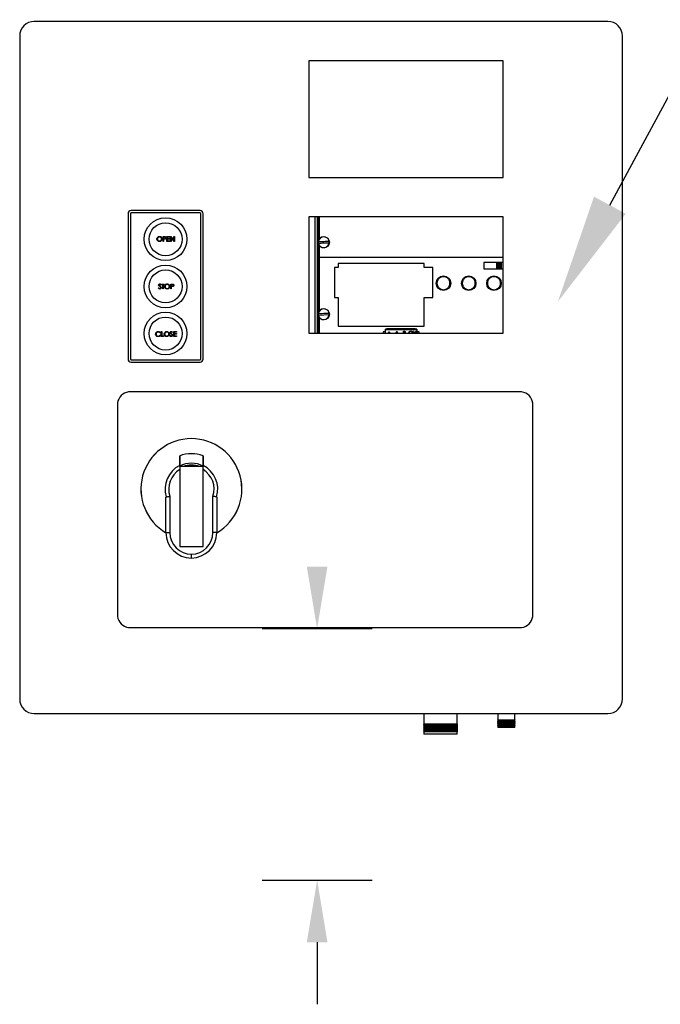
# Model space of a CAD drawing. Header units: inches. Extents: x 170 to 312, y 215 to 248.
# Tile 123 of 256: x 231.063 to 231.611, y 241.581 to 242.424. Entities that reach past the tile are written whole.
import ezdxf
from ezdxf import colors
from ezdxf.entities.mleader import LeaderData, LeaderLine
from ezdxf.math import Vec2, Vec3

# ---------------------------------------------------------------- set-up
doc = ezdxf.new("R2010")
doc.units = ezdxf.units.IN
doc.header["$LTSCALE"] = 0.25
doc.header["$MEASUREMENT"] = 0
doc.layers.add('ANNOTATIONS', color=1, linetype='Continuous')
doc.layers.add('MOTOR RH', color=7, linetype='Continuous')
doc.styles.add('ARIAL', font='arial.ttf', dxfattribs={"height": 0.09375})

msp = doc.modelspace()

# ---------------------------------------------------------------- linework, layer by layer
at = {"layer": 'ANNOTATIONS'}
for p, q in [((231.27014, 241.90233), (231.3644, 241.90233)), ((231.27014, 241.68703), (231.3644, 241.68703)), ((231.31727, 241.63389), (231.31727, 241.58075))]:
    msp.add_line(p, q, dxfattribs=at)
for points in [[(231.30841, 241.95547), (231.32612, 241.95547), (231.31727, 241.90233)], [(231.30841, 241.63389), (231.32612, 241.63389), (231.31727, 241.68703)]]:
    msp.add_solid(points, dxfattribs=at)
at = {"layer": 'MOTOR RH'}
for p, q in [((231.56612, 242.42219), (231.07519, 242.42219)), ((231.06271, 242.40971), (231.06271, 241.84212)), ((231.5786, 241.84212), (231.5786, 242.40971)), ((231.47654, 242.38848), (231.31018, 242.38848)), ((231.31018, 242.38848), (231.31018, 242.28866)), ((231.47654, 242.28866), (231.47654, 242.38848)), ((231.31018, 242.28866), (231.47654, 242.28866)), ((231.21704, 242.26017), (231.1581, 242.26017)), ((231.15548, 242.25755), (231.15548, 242.13311)), ((231.15747, 242.25755), (231.15747, 242.13311)), ((231.21704, 242.25818), (231.1581, 242.25818)), ((231.21767, 242.13311), (231.21767, 242.25755)), ((231.21966, 242.13311), (231.21966, 242.25755)), ((231.47654, 242.25494), (231.31018, 242.25494)), ((231.31018, 242.25494), (231.31018, 242.15539)), ((231.31569, 242.15539), (231.31569, 242.25494)), ((231.31753, 242.15539), (231.31753, 242.25494)), ((231.31792, 242.15539), (231.31792, 242.25494)), ((231.31831, 242.23438), (231.31831, 242.25494)), ((231.31897, 242.25494), (231.31897, 242.2358)), ((231.31903, 242.2359), (231.31903, 242.25494)), ((231.47654, 242.15539), (231.47654, 242.25494)), ((231.18537, 242.23799), (231.18618, 242.23799)), ((231.18537, 242.23383), (231.18537, 242.23799)), ((231.18574, 242.23757), (231.18574, 242.23618)), ((231.1865, 242.23757), (231.18574, 242.23757)), ((231.18574, 242.23618), (231.18647, 242.23617)), ((231.18604, 242.23575), (231.18574, 242.23575)), ((231.18574, 242.23575), (231.18574, 242.23383)), ((231.18878, 242.23383), (231.18878, 242.23799)), ((231.18878, 242.23799), (231.19113, 242.23799)), ((231.19113, 242.23757), (231.18915, 242.23757)), ((231.18915, 242.23757), (231.18915, 242.23629)), ((231.18915, 242.23629), (231.19113, 242.23629)), ((231.19113, 242.23586), (231.18915, 242.23586)), ((231.18915, 242.23586), (231.18915, 242.23426)), ((231.18915, 242.23426), (231.19113, 242.23426)), ((231.19113, 242.23799), (231.19113, 242.23757)), ((231.19113, 242.23629), (231.19113, 242.23586)), ((231.19113, 242.23426), (231.19113, 242.23383)), ((231.19187, 242.23383), (231.19187, 242.23799)), ((231.19187, 242.23799), (231.19195, 242.23799)), ((231.19195, 242.23799), (231.1947, 242.23472)), ((231.19225, 242.2371), (231.19225, 242.23383)), ((231.19499, 242.23383), (231.19225, 242.2371)), ((231.1947, 242.23799), (231.19507, 242.23799)), ((231.1947, 242.23472), (231.1947, 242.23799)), ((231.19507, 242.23799), (231.19507, 242.23383)), ((231.18574, 242.23383), (231.18537, 242.23383)), ((231.19113, 242.23383), (231.18878, 242.23383)), ((231.19225, 242.23383), (231.19187, 242.23383)), ((231.19507, 242.23383), (231.19499, 242.23383)), ((231.31831, 242.17282), (231.31831, 242.23181)), ((231.31897, 242.23039), (231.31897, 242.17423)), ((231.31903, 242.2303), (231.31903, 242.17433)), ((231.47654, 242.22), (231.31903, 242.22)), ((231.33203, 242.21148), (231.33203, 242.18594)), ((231.33541, 242.21148), (231.33203, 242.21148)), ((231.33541, 242.21494), (231.33541, 242.21148)), ((231.40876, 242.21494), (231.33541, 242.21494)), ((231.40876, 242.21148), (231.40876, 242.21494)), ((231.41632, 242.21148), (231.40876, 242.21148)), ((231.41632, 242.18594), (231.41632, 242.21148)), ((231.47654, 242.21568), (231.46002, 242.21568)), ((231.46002, 242.21568), (231.46002, 242.21044)), ((231.46002, 242.21044), (231.47654, 242.21044)), ((231.47099, 242.21044), (231.47099, 242.21568)), ((231.47151, 242.21044), (231.47151, 242.21568)), ((231.47248, 242.21568), (231.47248, 242.21044)), ((231.47264, 242.21044), (231.47264, 242.21568)), ((231.47301, 242.21568), (231.47301, 242.21044)), ((231.47316, 242.21044), (231.47316, 242.21568)), ((231.47413, 242.21568), (231.47413, 242.21044)), ((231.47465, 242.21568), (231.47465, 242.21044)), ((231.18134, 242.194), (231.1817, 242.19421)), ((231.18374, 242.19676), (231.18341, 242.1965)), ((231.18417, 242.19736), (231.18636, 242.19736)), ((231.18417, 242.19693), (231.18417, 242.19736)), ((231.18508, 242.19693), (231.18417, 242.19693)), ((231.18508, 242.1932), (231.18508, 242.19693)), ((231.18545, 242.1932), (231.18508, 242.1932)), ((231.18545, 242.19693), (231.18545, 242.1932)), ((231.18636, 242.19693), (231.18545, 242.19693)), ((231.18636, 242.19736), (231.18636, 242.19693)), ((231.19201, 242.19736), (231.19282, 242.19736)), ((231.19201, 242.1932), (231.19201, 242.19736)), ((231.19238, 242.1932), (231.19201, 242.1932)), ((231.19238, 242.19693), (231.19238, 242.19554)), ((231.19314, 242.19693), (231.19238, 242.19693)), ((231.19238, 242.19554), (231.19311, 242.19553)), ((231.19238, 242.19512), (231.19238, 242.1932)), ((231.19268, 242.19512), (231.19238, 242.19512)), ((231.33203, 242.18594), (231.33541, 242.18594)), ((231.33541, 242.18594), (231.33541, 242.16123)), ((231.40876, 242.16123), (231.40876, 242.18594)), ((231.40876, 242.18594), (231.41632, 242.18594)), ((231.31831, 242.15539), (231.31831, 242.17025)), ((231.32759, 242.17096), (231.31841, 242.17051)), ((231.31897, 242.16883), (231.31897, 242.15539)), ((231.31903, 242.16873), (231.31903, 242.15539)), ((231.33541, 242.16124), (231.40876, 242.16124)), ((231.33541, 242.16123), (231.40876, 242.16123)), ((231.3362, 242.16123), (231.3362, 242.16124)), ((231.33672, 242.16123), (231.33672, 242.16124)), ((231.33769, 242.16124), (231.33769, 242.16123)), ((231.33784, 242.16123), (231.33784, 242.16124)), ((231.33821, 242.16124), (231.33821, 242.16123)), ((231.33837, 242.16123), (231.33837, 242.16124)), ((231.33934, 242.16124), (231.33934, 242.16123)), ((231.33986, 242.16124), (231.33986, 242.16123)), ((231.36639, 242.16123), (231.36639, 242.16124)), ((231.36704, 242.16123), (231.36704, 242.16124)), ((231.37228, 242.16124), (231.37228, 242.16123)), ((231.37294, 242.16124), (231.37294, 242.16123)), ((231.3759, 242.15539), (231.3759, 242.15882)), ((231.3759, 242.15882), (231.40252, 242.15882)), ((231.40252, 242.15859), (231.3759, 242.15859)), ((231.40252, 242.1582), (231.3759, 242.1582)), ((231.377, 242.15909), (231.377, 242.15882)), ((231.40123, 242.15909), (231.377, 242.15909)), ((231.40123, 242.15882), (231.40123, 242.15909)), ((231.40252, 242.15882), (231.40252, 242.15539)), ((231.18308, 242.15585), (231.18275, 242.1556)), ((231.18275, 242.15347), (231.18308, 242.15322)), ((231.18393, 242.15661), (231.1843, 242.15661)), ((231.18393, 242.15246), (231.18393, 242.15661)), ((231.1859, 242.15246), (231.18393, 242.15246)), ((231.1843, 242.15661), (231.1843, 242.15288)), ((231.1843, 242.15288), (231.1859, 242.15288)), ((231.1859, 242.15288), (231.1859, 242.15246)), ((231.19118, 242.15326), (231.19153, 242.15347)), ((231.19358, 242.15602), (231.19324, 242.15576)), ((231.19449, 242.15246), (231.19449, 242.15661)), ((231.19449, 242.15661), (231.19683, 242.15661)), ((231.19683, 242.15246), (231.19449, 242.15246)), ((231.19486, 242.15619), (231.19486, 242.15491)), ((231.19683, 242.15619), (231.19486, 242.15619)), ((231.19486, 242.15491), (231.19683, 242.15491)), ((231.19486, 242.15448), (231.19486, 242.15288)), ((231.19683, 242.15448), (231.19486, 242.15448)), ((231.19486, 242.15288), (231.19683, 242.15288)), ((231.19683, 242.15661), (231.19683, 242.15619)), ((231.19683, 242.15491), (231.19683, 242.15448)), ((231.19683, 242.15288), (231.19683, 242.15246)), ((231.31018, 242.15539), (231.47654, 242.15539)), ((231.3759, 242.15647), (231.37372, 242.15647)), ((231.37372, 242.15647), (231.37372, 242.15539)), ((231.37783, 242.15554), (231.37875, 242.15554)), ((231.37783, 242.15539), (231.37783, 242.15554)), ((231.37875, 242.15646), (231.37903, 242.15646)), ((231.37875, 242.15554), (231.37875, 242.15646)), ((231.37903, 242.15646), (231.37903, 242.15554)), ((231.37903, 242.15554), (231.37995, 242.15554)), ((231.37995, 242.15554), (231.37995, 242.15539)), ((231.38471, 242.15539), (231.38546, 242.15698)), ((231.38548, 242.15638), (231.38502, 242.15539)), ((231.38546, 242.15698), (231.3855, 242.15698)), ((231.38594, 242.15539), (231.38548, 242.15638)), ((231.3855, 242.15698), (231.38624, 242.15539)), ((231.3911, 242.15698), (231.39171, 242.15698)), ((231.3911, 242.15539), (231.3911, 242.15698)), ((231.39138, 242.15666), (231.39138, 242.15566)), ((231.39176, 242.15666), (231.39138, 242.15666)), ((231.39138, 242.15566), (231.39157, 242.15566)), ((231.3995, 242.15698), (231.3998, 242.15698)), ((231.40018, 242.15539), (231.3995, 242.15698)), ((231.3998, 242.15698), (231.40047, 242.15539)), ((231.40121, 242.15539), (231.40188, 242.15698)), ((231.40218, 242.15698), (231.40151, 242.15539)), ((231.40188, 242.15698), (231.40218, 242.15698)), ((231.40451, 242.15647), (231.40252, 242.15647)), ((231.40451, 242.15539), (231.40451, 242.15647)), ((231.1581, 242.13248), (231.21704, 242.13248)), ((231.1581, 242.13049), (231.21704, 242.13049)), ((231.49231, 242.10495), (231.15593, 242.10495)), ((231.14644, 242.09547), (231.14644, 241.9128)), ((231.50179, 241.9128), (231.50179, 242.09547)), ((231.21965, 242.04112), (231.19968, 242.04112)), ((231.19968, 242.04112), (231.19968, 241.9728)), ((231.21965, 241.9728), (231.21965, 242.04112)), ((231.19121, 242.01562), (231.19121, 241.9846)), ((231.22811, 241.9846), (231.22811, 242.01562)), ((231.18789, 241.9846), (231.18789, 242.01441)), ((231.23143, 242.01441), (231.23143, 241.9846)), ((231.18789, 241.9846), (231.19121, 241.9846)), ((231.23143, 241.9846), (231.22811, 241.9846)), ((231.19968, 241.9728), (231.21965, 241.9728)), ((231.20967, 241.96282), (231.20966, 241.96615)), ((231.15593, 241.90332), (231.49231, 241.90332)), ((231.07519, 241.82964), (231.56612, 241.82964)), ((231.40861, 241.82964), (231.40861, 241.82051)), ((231.43723, 241.82051), (231.43723, 241.82964)), ((231.47193, 241.82964), (231.47193, 241.82417)), ((231.48657, 241.82417), (231.48657, 241.82964)), ((231.47193, 241.82417), (231.4716, 241.82398)), ((231.4716, 241.82398), (231.47193, 241.82379)), ((231.4716, 241.82398), (231.4869, 241.82398)), ((231.47193, 241.82351), (231.4716, 241.82332)), ((231.4716, 241.82332), (231.47193, 241.82312)), ((231.4716, 241.82332), (231.4869, 241.82332)), ((231.47193, 241.82284), (231.4716, 241.82265)), ((231.4716, 241.82265), (231.47193, 241.82246)), ((231.4716, 241.82265), (231.4869, 241.82265)), ((231.47193, 241.82218), (231.4716, 241.82199)), ((231.4716, 241.82199), (231.47193, 241.82179)), ((231.4716, 241.82199), (231.4869, 241.82199)), ((231.47193, 241.82151), (231.4716, 241.82132)), ((231.4716, 241.82132), (231.47193, 241.82113)), ((231.4716, 241.82132), (231.4869, 241.82132)), ((231.47193, 241.82417), (231.48657, 241.82417)), ((231.47193, 241.82379), (231.47193, 241.82351)), ((231.47193, 241.82379), (231.48657, 241.82379)), ((231.47193, 241.82351), (231.48657, 241.82351)), ((231.47193, 241.82312), (231.47193, 241.82284)), ((231.47193, 241.82312), (231.48657, 241.82312)), ((231.47193, 241.82284), (231.48657, 241.82284)), ((231.47193, 241.82246), (231.47193, 241.82218)), ((231.47193, 241.82246), (231.48657, 241.82246)), ((231.47193, 241.82218), (231.48657, 241.82218)), ((231.47193, 241.82179), (231.47193, 241.82151)), ((231.47193, 241.82179), (231.48657, 241.82179)), ((231.47193, 241.82151), (231.48657, 241.82151)), ((231.47193, 241.82113), (231.47193, 241.82085)), ((231.47193, 241.82113), (231.48657, 241.82113)), ((231.4869, 241.82398), (231.48657, 241.82417)), ((231.48657, 241.82379), (231.4869, 241.82398)), ((231.48657, 241.82351), (231.48657, 241.82379)), ((231.4869, 241.82332), (231.48657, 241.82351)), ((231.48657, 241.82312), (231.4869, 241.82332)), ((231.48657, 241.82284), (231.48657, 241.82312)), ((231.4869, 241.82265), (231.48657, 241.82284)), ((231.48657, 241.82246), (231.4869, 241.82265)), ((231.48657, 241.82218), (231.48657, 241.82246)), ((231.4869, 241.82199), (231.48657, 241.82218)), ((231.48657, 241.82179), (231.4869, 241.82199)), ((231.48657, 241.82151), (231.48657, 241.82179)), ((231.4869, 241.82132), (231.48657, 241.82151)), ((231.48657, 241.82113), (231.4869, 241.82132)), ((231.48657, 241.82085), (231.48657, 241.82113)), ((231.40861, 241.82051), (231.40828, 241.82032)), ((231.40828, 241.82032), (231.40861, 241.82013)), ((231.40828, 241.82032), (231.43756, 241.82032)), ((231.40861, 241.81968), (231.40828, 241.81949)), ((231.40828, 241.81949), (231.40861, 241.8193)), ((231.40828, 241.81949), (231.43756, 241.81949)), ((231.40861, 241.81885), (231.40828, 241.81866)), ((231.40828, 241.81866), (231.40861, 241.81847)), ((231.40828, 241.81866), (231.43756, 241.81866)), ((231.40861, 241.81802), (231.40828, 241.81783)), ((231.40828, 241.81783), (231.40861, 241.81763)), ((231.40828, 241.81783), (231.43756, 241.81783)), ((231.40861, 241.81719), (231.40828, 241.817)), ((231.40828, 241.817), (231.40861, 241.8168)), ((231.40828, 241.817), (231.43756, 241.817)), ((231.40861, 241.81636), (231.40828, 241.81616)), ((231.40828, 241.81616), (231.40861, 241.81597)), ((231.40828, 241.81616), (231.43756, 241.81616)), ((231.40861, 241.81552), (231.40828, 241.81533)), ((231.40828, 241.81533), (231.40861, 241.81514)), ((231.40828, 241.81533), (231.43756, 241.81533)), ((231.40861, 241.81469), (231.40828, 241.8145)), ((231.40828, 241.8145), (231.40861, 241.81431)), ((231.40828, 241.8145), (231.43756, 241.8145)), ((231.43723, 241.82051), (231.40861, 241.82051)), ((231.40861, 241.82013), (231.40861, 241.81968)), ((231.40861, 241.82013), (231.43723, 241.82013)), ((231.43723, 241.81968), (231.40861, 241.81968)), ((231.40861, 241.8193), (231.40861, 241.81885)), ((231.40861, 241.8193), (231.43723, 241.8193)), ((231.43723, 241.81885), (231.40861, 241.81885)), ((231.40861, 241.81847), (231.40861, 241.81802)), ((231.40861, 241.81847), (231.43723, 241.81847)), ((231.43723, 241.81802), (231.40861, 241.81802)), ((231.40861, 241.81763), (231.40861, 241.81719)), ((231.40861, 241.81763), (231.43723, 241.81763)), ((231.43723, 241.81719), (231.40861, 241.81719)), ((231.40861, 241.8168), (231.40861, 241.81636)), ((231.40861, 241.8168), (231.43723, 241.8168)), ((231.43723, 241.81636), (231.40861, 241.81636)), ((231.40861, 241.81597), (231.40861, 241.81552)), ((231.40861, 241.81597), (231.43723, 241.81597)), ((231.43723, 241.81552), (231.40861, 241.81552)), ((231.40861, 241.81514), (231.40861, 241.81469)), ((231.40861, 241.81514), (231.43723, 241.81514)), ((231.43723, 241.81469), (231.40861, 241.81469)), ((231.40861, 241.81431), (231.40861, 241.812)), ((231.40861, 241.81431), (231.43723, 241.81431)), ((231.43756, 241.82032), (231.43723, 241.82051)), ((231.43723, 241.82013), (231.43756, 241.82032)), ((231.43723, 241.81968), (231.43723, 241.82013)), ((231.43756, 241.81949), (231.43723, 241.81968)), ((231.43723, 241.8193), (231.43756, 241.81949)), ((231.43723, 241.81885), (231.43723, 241.8193)), ((231.43756, 241.81866), (231.43723, 241.81885)), ((231.43723, 241.81847), (231.43756, 241.81866)), ((231.43723, 241.81802), (231.43723, 241.81847)), ((231.43756, 241.81783), (231.43723, 241.81802)), ((231.43723, 241.81763), (231.43756, 241.81783)), ((231.43723, 241.81719), (231.43723, 241.81763)), ((231.43756, 241.817), (231.43723, 241.81719)), ((231.43723, 241.8168), (231.43756, 241.817)), ((231.43723, 241.81636), (231.43723, 241.8168)), ((231.43756, 241.81616), (231.43723, 241.81636)), ((231.43723, 241.81597), (231.43756, 241.81616)), ((231.43723, 241.81552), (231.43723, 241.81597)), ((231.43756, 241.81533), (231.43723, 241.81552)), ((231.43723, 241.81514), (231.43756, 241.81533)), ((231.43723, 241.81469), (231.43723, 241.81514)), ((231.43756, 241.8145), (231.43723, 241.81469)), ((231.43723, 241.81431), (231.43756, 241.8145)), ((231.43723, 241.812), (231.43723, 241.81431)), ((231.47193, 241.82085), (231.4716, 241.82066)), ((231.4716, 241.82066), (231.47193, 241.82046)), ((231.4716, 241.82066), (231.4869, 241.82066)), ((231.47193, 241.82018), (231.4716, 241.81999)), ((231.4716, 241.81999), (231.47193, 241.8198)), ((231.4716, 241.81999), (231.4869, 241.81999)), ((231.47193, 241.81952), (231.4716, 241.81932)), ((231.4716, 241.81932), (231.47193, 241.81913)), ((231.4716, 241.81932), (231.4869, 241.81932)), ((231.47193, 241.82085), (231.48657, 241.82085)), ((231.47193, 241.82046), (231.47193, 241.82018)), ((231.47193, 241.82046), (231.48657, 241.82046)), ((231.47193, 241.82018), (231.48657, 241.82018)), ((231.47193, 241.8198), (231.47193, 241.81952)), ((231.47193, 241.8198), (231.48657, 241.8198)), ((231.47193, 241.81952), (231.48657, 241.81952)), ((231.47193, 241.81913), (231.47193, 241.81766)), ((231.47193, 241.81913), (231.48657, 241.81913)), ((231.48657, 241.81766), (231.47193, 241.81766)), ((231.4869, 241.82066), (231.48657, 241.82085)), ((231.48657, 241.82046), (231.4869, 241.82066)), ((231.48657, 241.82018), (231.48657, 241.82046)), ((231.4869, 241.81999), (231.48657, 241.82018)), ((231.48657, 241.8198), (231.4869, 241.81999)), ((231.48657, 241.81952), (231.48657, 241.8198)), ((231.4869, 241.81932), (231.48657, 241.81952)), ((231.48657, 241.81913), (231.4869, 241.81932)), ((231.48657, 241.81766), (231.48657, 241.81913)), ((231.43723, 241.812), (231.40861, 241.812))]:
    msp.add_line(p, q, dxfattribs=at)
at = {"layer": 'MOTOR RH', "flags": 128}
for points in [[(231.31833, 242.23367), (231.31943, 242.23373), (231.32057, 242.23378), (231.32174, 242.23384), (231.32293, 242.2339), (231.32411, 242.23395), (231.32528, 242.23401), (231.32642, 242.23406), (231.32752, 242.23412)], [(231.32759, 242.23252), (231.3265, 242.23247), (231.32536, 242.23241), (231.32419, 242.23236), (231.32182, 242.23224), (231.32065, 242.23219), (231.31951, 242.23213), (231.31841, 242.23208)], [(231.31833, 242.17211), (231.31943, 242.17216), (231.32057, 242.17221), (231.32174, 242.17227), (231.32293, 242.17233), (231.32411, 242.17239), (231.32528, 242.17244), (231.32642, 242.1725), (231.32752, 242.17255)]]:
    msp.add_lwpolyline(points, dxfattribs=at)
at = {"layer": 'MOTOR RH'}
for centre, radius in [((231.18757, 242.23569), 0.0183), ((231.18757, 242.23569), 0.01414), ((231.32296, 242.2331), 0.00482), ((231.18757, 242.19533), 0.0183), ((231.18757, 242.19533), 0.01414), ((231.4254, 242.19806), 0.00622), ((231.44701, 242.19806), 0.00622), ((231.46863, 242.19806), 0.00622), ((231.32296, 242.17153), 0.00482), ((231.18757, 242.15497), 0.0183), ((231.18757, 242.15497), 0.01414)]:
    msp.add_circle(centre, radius, dxfattribs=at)
for centre, radius, start, end in [((231.07519, 242.40971), 0.01248, 90, 180), ((231.56612, 242.40971), 0.01248, 0, 90), ((231.1581, 242.25755), 0.00262, 90, 180), ((231.21704, 242.25755), 0.00262, 0, 90), ((231.1581, 242.25755), 0.000624, 90, 180), ((231.21704, 242.25755), 0.000624, 0, 90), ((231.32296, 242.2331), 0.00466, 12.63519, 172.92017), ((231.32296, 242.2331), 0.00473, 353.04894, 12.50643), ((231.32296, 242.2331), 0.00473, 173.04894, 192.50643), ((231.32296, 242.2331), 0.00466, 192.63519, 352.92017), ((231.32296, 242.17153), 0.00466, 12.63519, 172.92017), ((231.32296, 242.17153), 0.00473, 173.04894, 192.50643), ((231.32296, 242.17153), 0.00466, 192.63519, 352.92017), ((231.32296, 242.17153), 0.00473, 353.04894, 12.50643), ((231.1581, 242.13311), 0.00262, 180, 270), ((231.1581, 242.13311), 0.000624, 180, 270), ((231.21704, 242.13311), 0.00262, 270, 0), ((231.21704, 242.13311), 0.000624, 270, 0), ((231.15742, 242.09397), 0.01108, 97.7581, 172.2419), ((231.49081, 242.09397), 0.01108, 7.7581, 82.2419), ((231.20966, 242.02177), 0.04323, 300.24249, 239.75749), ((231.20966, 242.02177), 0.04322, 300.24806, 239.75194), ((231.20966, 242.02177), 0.03025, 70.721, 109.2554), ((231.20966, 242.02177), 0.02257, 116.23161, 197.09777), ((231.20966, 242.02177), 0.02217, 63.22591, 116.74005), ((231.20966, 242.02177), 0.02061, 69.85267, 110.14733), ((231.20966, 242.02177), 0.02257, 342.90223, 63.7351), ((231.20966, 242.02177), 0.01944, 120.86903, 198.43237), ((231.20966, 242.02177), 0.01944, 341.56763, 59.09059), ((231.20967, 241.9846), 0.02178, 180, 270), ((231.20967, 241.9846), 0.01845, 180, 269.99537), ((231.20966, 241.9846), 0.01845, 270.02568, 0), ((231.20966, 241.9846), 0.02178, 270.02568, 0), ((231.15742, 241.9143), 0.01108, 187.7581, 262.2419), ((231.49081, 241.9143), 0.01108, 277.7581, 352.2419), ((231.07519, 241.84212), 0.01248, 180, 270), ((231.56612, 241.84212), 0.01248, 270, 0)]:
    msp.add_arc(centre, radius, start, end, dxfattribs=at)
for points, knots in [([(231.18014, 242.2359), (231.18018, 242.23622), (231.18026, 242.23686), (231.18083, 242.23759), (231.18155, 242.23802), (231.18205, 242.23808), (231.1823, 242.2381)], [0, 0, 0, 0, 0.279731, 0.559326, 0.77968, 1, 1, 1, 1]), ([(231.18234, 242.23373), (231.18201, 242.23376), (231.18137, 242.23383), (231.18065, 242.23442), (231.18021, 242.23514), (231.18016, 242.23564), (231.18014, 242.2359)], [0, 0, 0, 0, 0.279663, 0.559353, 0.779636, 1, 1, 1, 1]), ([(231.18232, 242.23767), (231.18206, 242.23764), (231.18153, 242.23757), (231.18093, 242.23711), (231.18057, 242.23652), (231.18053, 242.2361), (231.18052, 242.2359)], [0, 0, 0, 0, 0.279627, 0.559351, 0.779632, 1, 1, 1, 1]), ([(231.18052, 242.2359), (231.18055, 242.23564), (231.18061, 242.23511), (231.18111, 242.23455), (231.1817, 242.23421), (231.18211, 242.23417), (231.18232, 242.23415)], [0, 0, 0, 0, 0.279417, 0.559078, 0.779478, 1, 1, 1, 1]), ([(231.1823, 242.2381), (231.18263, 242.23807), (231.18328, 242.238), (231.18401, 242.23741), (231.18445, 242.23668), (231.18449, 242.23617), (231.18451, 242.23592)], [0, 0, 0, 0, 0.279766, 0.559356, 0.77957, 1, 1, 1, 1]), ([(231.18414, 242.23592), (231.18411, 242.23618), (231.18405, 242.23671), (231.18354, 242.23728), (231.18294, 242.23761), (231.18253, 242.23765), (231.18232, 242.23767)], [0, 0, 0, 0, 0.279463, 0.558871, 0.779515, 1, 1, 1, 1]), ([(231.18232, 242.23415), (231.18258, 242.23418), (231.18311, 242.23424), (231.18372, 242.2347), (231.18408, 242.23529), (231.18412, 242.23571), (231.18414, 242.23592)], [0, 0, 0, 0, 0.279831, 0.559389, 0.77965, 1, 1, 1, 1]), ([(231.18451, 242.23592), (231.18448, 242.23559), (231.1844, 242.23495), (231.18381, 242.23423), (231.1831, 242.23379), (231.18259, 242.23375), (231.18234, 242.23373)], [0, 0, 0, 0, 0.279632, 0.559342, 0.779597, 1, 1, 1, 1]), ([(231.1871, 242.23582), (231.1869, 242.2358), (231.18655, 242.23575), (231.18619, 242.23575), (231.18604, 242.23575)], [0, 0, 0, 0, 0.559697, 1, 1, 1, 1]), ([(231.18618, 242.23799), (231.18636, 242.23799), (231.18668, 242.238), (231.18699, 242.23795), (231.18713, 242.23793)], [0, 0, 0, 0, 0.560312, 1, 1, 1, 1]), ([(231.18647, 242.23617), (231.18672, 242.23617), (231.18704, 242.23617), (231.18735, 242.23638), (231.18751, 242.23657), (231.18753, 242.23675), (231.18755, 242.23688)], [0, 0, 0, 0, 0.499719, 0.625348, 0.751078, 1, 1, 1, 1]), ([(231.18755, 242.23688), (231.18753, 242.237), (231.18751, 242.23718), (231.18735, 242.23736), (231.18706, 242.23757), (231.18675, 242.23757), (231.1865, 242.23757)], [0, 0, 0, 0, 0.248963, 0.37473, 0.500379, 1, 1, 1, 1]), ([(231.18793, 242.23688), (231.18792, 242.23674), (231.1879, 242.23647), (231.18769, 242.23613), (231.18741, 242.23592), (231.1872, 242.23585), (231.1871, 242.23582)], [0, 0, 0, 0, 0.2801, 0.559328, 0.779458, 1, 1, 1, 1]), ([(231.18713, 242.23793), (231.18726, 242.23789), (231.18751, 242.23779), (231.18777, 242.23751), (231.18791, 242.23719), (231.18792, 242.23698), (231.18793, 242.23688)], [0, 0, 0, 0, 0.279707, 0.559375, 0.779503, 1, 1, 1, 1]), ([(231.43097, 242.19806), (231.43089, 242.19736), (231.43078, 242.19628), (231.43009, 242.19498), (231.42937, 242.19409), (231.42847, 242.19337), (231.42718, 242.1927), (231.4254, 242.19236), (231.42362, 242.1927), (231.42233, 242.19337), (231.42144, 242.19409), (231.42071, 242.19498), (231.42004, 242.19628), (231.4197, 242.19806), (231.42004, 242.19983), (231.42071, 242.20113), (231.42144, 242.20202), (231.42233, 242.20274), (231.42362, 242.20342), (231.4254, 242.20376), (231.42718, 242.20342), (231.42847, 242.20274), (231.42937, 242.20202), (231.43009, 242.20113), (231.43078, 242.19983), (231.43089, 242.19876), (231.43097, 242.19806)], [0, 0, 0, 0, 0.059864, 0.09209, 0.125, 0.157909, 0.190136, 0.25, 0.309864, 0.34209, 0.375, 0.40791, 0.440135, 0.5, 0.559864, 0.59209, 0.625, 0.65791, 0.690135, 0.75, 0.809864, 0.84209, 0.875, 0.90791, 0.940135, 1, 1, 1, 1]), ([(231.45258, 242.19806), (231.45251, 242.19736), (231.45239, 242.19628), (231.4517, 242.19498), (231.45098, 242.19409), (231.45009, 242.19337), (231.44879, 242.1927), (231.44701, 242.19236), (231.44524, 242.1927), (231.44394, 242.19337), (231.44305, 242.19409), (231.44233, 242.19498), (231.44165, 242.19628), (231.44131, 242.19806), (231.44165, 242.19983), (231.44233, 242.20113), (231.44305, 242.20202), (231.44394, 242.20274), (231.44524, 242.20342), (231.44701, 242.20376), (231.44879, 242.20342), (231.45009, 242.20274), (231.45098, 242.20202), (231.4517, 242.20113), (231.45239, 242.19983), (231.45251, 242.19876), (231.45258, 242.19806)], [0, 0, 0, 0, 0.059864, 0.09209, 0.125, 0.15791, 0.190136, 0.25, 0.309864, 0.34209, 0.375, 0.40791, 0.440135, 0.5, 0.559864, 0.59209, 0.625, 0.65791, 0.690136, 0.75, 0.809864, 0.84209, 0.875, 0.90791, 0.940135, 1, 1, 1, 1]), ([(231.4742, 242.19806), (231.47412, 242.19736), (231.47401, 242.19628), (231.47331, 242.19498), (231.47259, 242.19409), (231.4717, 242.19337), (231.47041, 242.1927), (231.46863, 242.19236), (231.46685, 242.1927), (231.46555, 242.19337), (231.46466, 242.19409), (231.46394, 242.19498), (231.46327, 242.19628), (231.46293, 242.19806), (231.46327, 242.19983), (231.46394, 242.20113), (231.46466, 242.20202), (231.46555, 242.20274), (231.46685, 242.20342), (231.46863, 242.20376), (231.47041, 242.20342), (231.4717, 242.20274), (231.47259, 242.20202), (231.47331, 242.20113), (231.47401, 242.19983), (231.47412, 242.19876), (231.4742, 242.19806)], [0, 0, 0, 0, 0.059864, 0.09209, 0.125, 0.15791, 0.190135, 0.25, 0.309864, 0.34209, 0.375, 0.407909, 0.440136, 0.5, 0.559864, 0.59209, 0.624999, 0.657909, 0.690136, 0.75, 0.809864, 0.84209, 0.875, 0.90791, 0.940135, 1, 1, 1, 1]), ([(231.18261, 242.19309), (231.18246, 242.19311), (231.18215, 242.19314), (231.18167, 242.19345), (231.18147, 242.19379), (231.18134, 242.194)], [0, 0, 0, 0, 0.279879, 0.559662, 1, 1, 1, 1]), ([(231.18161, 242.19649), (231.18163, 242.19664), (231.18167, 242.19693), (231.18195, 242.19725), (231.18229, 242.19743), (231.18252, 242.19745), (231.18264, 242.19746)], [0, 0, 0, 0, 0.279549, 0.558796, 0.779376, 1, 1, 1, 1]), ([(231.18184, 242.19586), (231.18177, 242.19597), (231.18164, 242.19616), (231.18162, 242.19639), (231.18161, 242.19649)], [0, 0, 0, 0, 0.559837, 1, 1, 1, 1]), ([(231.1817, 242.19421), (231.18182, 242.19402), (231.18199, 242.19375), (231.18234, 242.19354), (231.18252, 242.19353), (231.18261, 242.19352)], [0, 0, 0, 0, 0.559324, 0.779784, 1, 1, 1, 1]), ([(231.18253, 242.19529), (231.18239, 242.19539), (231.18215, 242.19556), (231.18194, 242.19577), (231.18184, 242.19586)], [0, 0, 0, 0, 0.560405, 1, 1, 1, 1]), ([(231.18259, 242.19704), (231.18251, 242.19703), (231.18234, 242.19702), (231.18214, 242.19689), (231.182, 242.19671), (231.18199, 242.19658), (231.18198, 242.19651)], [0, 0, 0, 0, 0.280272, 0.55993, 0.779919, 1, 1, 1, 1]), ([(231.18198, 242.19651), (231.18199, 242.19645), (231.182, 242.19633), (231.18209, 242.19614), (231.18219, 242.19604), (231.18226, 242.19597)], [0, 0, 0, 0, 0.2799479, 0.5597749, 1, 1, 1, 1]), ([(231.18226, 242.19597), (231.18236, 242.19589), (231.18254, 242.19575), (231.18273, 242.19562), (231.18282, 242.19556)], [0, 0, 0, 0, 0.559909, 1, 1, 1, 1]), ([(231.18328, 242.19463), (231.18315, 242.19477), (231.18292, 242.19501), (231.18265, 242.19521), (231.18253, 242.19529)], [0, 0, 0, 0, 0.559492, 1, 1, 1, 1]), ([(231.18341, 242.1965), (231.18329, 242.19665), (231.18313, 242.19686), (231.18282, 242.19702), (231.18267, 242.19703), (231.18259, 242.19704)], [0, 0, 0, 0, 0.559818, 0.77985, 1, 1, 1, 1]), ([(231.18261, 242.19352), (231.18272, 242.19353), (231.18294, 242.19355), (231.18322, 242.19372), (231.18339, 242.19396), (231.18341, 242.19413), (231.18342, 242.19422)], [0, 0, 0, 0, 0.280273, 0.560145, 0.780153, 1, 1, 1, 1]), ([(231.1838, 242.19422), (231.18377, 242.19405), (231.18373, 242.1937), (231.1834, 242.19334), (231.18301, 242.19312), (231.18274, 242.1931), (231.18261, 242.19309)], [0, 0, 0, 0, 0.279183, 0.559084, 0.779443, 1, 1, 1, 1]), ([(231.18264, 242.19746), (231.18276, 242.19745), (231.18302, 242.19742), (231.18342, 242.19718), (231.18362, 242.19692), (231.18374, 242.19676)], [0, 0, 0, 0, 0.279751, 0.559499, 1, 1, 1, 1]), ([(231.18282, 242.19556), (231.18308, 242.19536), (231.18344, 242.1951), (231.18375, 242.19459), (231.18378, 242.19434), (231.1838, 242.19422)], [0, 0, 0, 0, 0.560115, 0.780279, 1, 1, 1, 1]), ([(231.18342, 242.19422), (231.18341, 242.1943), (231.1834, 242.19445), (231.18331, 242.19458), (231.18328, 242.19463)], [0, 0, 0, 0, 0.558992, 1, 1, 1, 1]), ([(231.18678, 242.19526), (231.18682, 242.19558), (231.1869, 242.19622), (231.18747, 242.19695), (231.18819, 242.19739), (231.18869, 242.19744), (231.18894, 242.19746)], [0, 0, 0, 0, 0.279731, 0.559325, 0.779681, 1, 1, 1, 1]), ([(231.18898, 242.19309), (231.18865, 242.19313), (231.18801, 242.1932), (231.18729, 242.19378), (231.18685, 242.1945), (231.18681, 242.195), (231.18678, 242.19526)], [0, 0, 0, 0, 0.279664, 0.559354, 0.779636, 1, 1, 1, 1]), ([(231.18896, 242.19704), (231.1887, 242.197), (231.18817, 242.19693), (231.18757, 242.19647), (231.18721, 242.19588), (231.18718, 242.19547), (231.18716, 242.19526)], [0, 0, 0, 0, 0.279626, 0.559346, 0.779627, 1, 1, 1, 1]), ([(231.18716, 242.19526), (231.18719, 242.195), (231.18725, 242.19447), (231.18775, 242.19391), (231.18834, 242.19357), (231.18876, 242.19353), (231.18896, 242.19352)], [0, 0, 0, 0, 0.279412, 0.559074, 0.779476, 1, 1, 1, 1]), ([(231.18894, 242.19746), (231.18927, 242.19743), (231.18992, 242.19736), (231.19065, 242.19677), (231.19109, 242.19604), (231.19113, 242.19553), (231.19116, 242.19528)], [0, 0, 0, 0, 0.279768, 0.559357, 0.77957, 1, 1, 1, 1]), ([(231.19078, 242.19528), (231.19075, 242.19554), (231.19069, 242.19607), (231.19018, 242.19664), (231.18958, 242.19697), (231.18917, 242.19702), (231.18896, 242.19704)], [0, 0, 0, 0, 0.27947, 0.55887, 0.779518, 1, 1, 1, 1]), ([(231.18896, 242.19352), (231.18923, 242.19355), (231.18975, 242.19361), (231.19037, 242.19406), (231.19073, 242.19465), (231.19076, 242.19507), (231.19078, 242.19528)], [0, 0, 0, 0, 0.279829, 0.559387, 0.779656, 1, 1, 1, 1]), ([(231.19116, 242.19528), (231.19112, 242.19495), (231.19105, 242.19431), (231.19045, 242.19359), (231.18974, 242.19315), (231.18923, 242.19311), (231.18898, 242.19309)], [0, 0, 0, 0, 0.279627, 0.559342, 0.779597, 1, 1, 1, 1]), ([(231.19374, 242.19518), (231.19354, 242.19516), (231.19319, 242.19512), (231.19284, 242.19512), (231.19268, 242.19512)], [0, 0, 0, 0, 0.559694, 1, 1, 1, 1]), ([(231.19282, 242.19736), (231.193, 242.19736), (231.19332, 242.19736), (231.19363, 242.19731), (231.19377, 242.19729)], [0, 0, 0, 0, 0.560314, 1, 1, 1, 1]), ([(231.19311, 242.19553), (231.19336, 242.19553), (231.19368, 242.19553), (231.19399, 242.19574), (231.19415, 242.19593), (231.19418, 242.19612), (231.1942, 242.19624)], [0, 0, 0, 0, 0.499724, 0.625347, 0.751089, 1, 1, 1, 1]), ([(231.1942, 242.19624), (231.19418, 242.19636), (231.19415, 242.19654), (231.19399, 242.19672), (231.1937, 242.19694), (231.19339, 242.19693), (231.19314, 242.19693)], [0, 0, 0, 0, 0.2489749, 0.3747309, 0.5003825, 1, 1, 1, 1]), ([(231.19457, 242.19624), (231.19456, 242.1961), (231.19454, 242.19583), (231.19433, 242.1955), (231.19405, 242.19528), (231.19384, 242.19522), (231.19374, 242.19518)], [0, 0, 0, 0, 0.280099, 0.559325, 0.779463, 1, 1, 1, 1]), ([(231.19377, 242.19729), (231.1939, 242.19725), (231.19415, 242.19716), (231.19441, 242.19687), (231.19455, 242.19656), (231.19456, 242.19635), (231.19457, 242.19624)], [0, 0, 0, 0, 0.2797041, 0.5593845, 0.7795145, 1, 1, 1, 1]), ([(231.17903, 242.15456), (231.17906, 242.15489), (231.17914, 242.15554), (231.17975, 242.15625), (231.1805, 242.15666), (231.18101, 242.1567), (231.18126, 242.15672)], [0, 0, 0, 0, 0.2795135, 0.5590797, 0.7793734, 1, 1, 1, 1]), ([(231.17955, 242.15308), (231.17938, 242.15333), (231.17907, 242.15378), (231.17904, 242.15432), (231.17903, 242.15456)], [0, 0, 0, 0, 0.559029, 1, 1, 1, 1]), ([(231.18124, 242.15629), (231.18097, 242.15626), (231.18044, 242.1562), (231.17982, 242.15575), (231.17946, 242.15516), (231.17942, 242.15474), (231.1794, 242.15453)], [0, 0, 0, 0, 0.2798556, 0.5595178, 0.779687, 1, 1, 1, 1]), ([(231.1794, 242.15453), (231.17943, 242.15426), (231.17949, 242.15372), (231.18002, 242.15314), (231.18063, 242.15282), (231.18105, 242.15279), (231.18127, 242.15278)], [0, 0, 0, 0, 0.279434, 0.558922, 0.779283, 1, 1, 1, 1]), ([(231.18127, 242.15235), (231.1809, 242.15238), (231.18024, 242.15244), (231.17976, 242.15288), (231.17955, 242.15308)], [0, 0, 0, 0, 0.559804, 1, 1, 1, 1]), ([(231.18275, 242.1556), (231.18251, 242.15583), (231.18208, 242.15623), (231.1815, 242.15627), (231.18124, 242.15629)], [0, 0, 0, 0, 0.558427, 1, 1, 1, 1]), ([(231.18126, 242.15672), (231.18166, 242.15668), (231.18238, 242.1566), (231.18286, 242.15608), (231.18308, 242.15585)], [0, 0, 0, 0, 0.5595149, 1, 1, 1, 1]), ([(231.18127, 242.15278), (231.18159, 242.15281), (231.18216, 242.15289), (231.18257, 242.15329), (231.18275, 242.15347)], [0, 0, 0, 0, 0.558773, 1, 1, 1, 1]), ([(231.18308, 242.15322), (231.18295, 242.15307), (231.18269, 242.15278), (231.18208, 242.15243), (231.18157, 242.15238), (231.18127, 242.15235)], [0, 0, 0, 0, 0.280411, 0.560795, 1, 1, 1, 1]), ([(231.18638, 242.15452), (231.18642, 242.15484), (231.1865, 242.15548), (231.18707, 242.15621), (231.18779, 242.15665), (231.18829, 242.1567), (231.18854, 242.15672)], [0, 0, 0, 0, 0.27973, 0.559327, 0.77968, 1, 1, 1, 1]), ([(231.18858, 242.15235), (231.18825, 242.15238), (231.18761, 242.15246), (231.18689, 242.15304), (231.18645, 242.15376), (231.18641, 242.15426), (231.18638, 242.15452)], [0, 0, 0, 0, 0.279664, 0.559353, 0.779636, 1, 1, 1, 1]), ([(231.18856, 242.15629), (231.1883, 242.15626), (231.18777, 242.15619), (231.18717, 242.15573), (231.18681, 242.15514), (231.18678, 242.15473), (231.18676, 242.15452)], [0, 0, 0, 0, 0.279628, 0.55935, 0.779632, 1, 1, 1, 1]), ([(231.18676, 242.15452), (231.18679, 242.15426), (231.18685, 242.15373), (231.18736, 242.15317), (231.18794, 242.15283), (231.18836, 242.15279), (231.18856, 242.15278)], [0, 0, 0, 0, 0.279417, 0.559078, 0.779477, 1, 1, 1, 1]), ([(231.18854, 242.15672), (231.18887, 242.15669), (231.18952, 242.15662), (231.19025, 242.15603), (231.19069, 242.1553), (231.19073, 242.15479), (231.19076, 242.15454)], [0, 0, 0, 0, 0.279767, 0.559358, 0.779572, 1, 1, 1, 1]), ([(231.19038, 242.15454), (231.19035, 242.1548), (231.19029, 242.15533), (231.18978, 242.1559), (231.18918, 242.15623), (231.18877, 242.15627), (231.18856, 242.15629)], [0, 0, 0, 0, 0.27947, 0.558871, 0.779516, 1, 1, 1, 1]), ([(231.18856, 242.15278), (231.18883, 242.15281), (231.18935, 242.15287), (231.18997, 242.15332), (231.19033, 242.15391), (231.19036, 242.15433), (231.19038, 242.15454)], [0, 0, 0, 0, 0.279829, 0.559387, 0.779653, 1, 1, 1, 1]), ([(231.19076, 242.15454), (231.19072, 242.15421), (231.19065, 242.15357), (231.19005, 242.15285), (231.18934, 242.15241), (231.18883, 242.15237), (231.18858, 242.15235)], [0, 0, 0, 0, 0.279631, 0.559344, 0.779598, 1, 1, 1, 1]), ([(231.19245, 242.15235), (231.19229, 242.15236), (231.19199, 242.1524), (231.19151, 242.15271), (231.19131, 242.15305), (231.19118, 242.15326)], [0, 0, 0, 0, 0.27988, 0.559666, 1, 1, 1, 1]), ([(231.19145, 242.15575), (231.19147, 242.1559), (231.1915, 242.15619), (231.19179, 242.15651), (231.19213, 242.15669), (231.19236, 242.15671), (231.19247, 242.15672)], [0, 0, 0, 0, 0.279554, 0.558801, 0.779377, 1, 1, 1, 1]), ([(231.19168, 242.15512), (231.19161, 242.15523), (231.19148, 242.15542), (231.19146, 242.15565), (231.19145, 242.15575)], [0, 0, 0, 0, 0.559845, 1, 1, 1, 1]), ([(231.19153, 242.15347), (231.19166, 242.15328), (231.19183, 242.15301), (231.19218, 242.1528), (231.19236, 242.15278), (231.19245, 242.15278)], [0, 0, 0, 0, 0.559319, 0.779781, 1, 1, 1, 1]), ([(231.19236, 242.15455), (231.19223, 242.15465), (231.19199, 242.15482), (231.19177, 242.15503), (231.19168, 242.15512)], [0, 0, 0, 0, 0.560415, 1, 1, 1, 1]), ([(231.19243, 242.15629), (231.19235, 242.15629), (231.19218, 242.15628), (231.19198, 242.15615), (231.19184, 242.15597), (231.19183, 242.15583), (231.19182, 242.15577)], [0, 0, 0, 0, 0.280276, 0.559933, 0.779921, 1, 1, 1, 1]), ([(231.19182, 242.15577), (231.19183, 242.15571), (231.19184, 242.15559), (231.19193, 242.1554), (231.19203, 242.1553), (231.1921, 242.15523)], [0, 0, 0, 0, 0.279943, 0.559777, 1, 1, 1, 1]), ([(231.1921, 242.15523), (231.1922, 242.15515), (231.19238, 242.15501), (231.19257, 242.15488), (231.19266, 242.15482)], [0, 0, 0, 0, 0.559898, 1, 1, 1, 1]), ([(231.19311, 242.15389), (231.19298, 242.15403), (231.19276, 242.15427), (231.19248, 242.15447), (231.19236, 242.15455)], [0, 0, 0, 0, 0.559494, 1, 1, 1, 1]), ([(231.19324, 242.15576), (231.19313, 242.15591), (231.19296, 242.15612), (231.19266, 242.15628), (231.19251, 242.15629), (231.19243, 242.15629)], [0, 0, 0, 0, 0.559819, 0.77985, 1, 1, 1, 1]), ([(231.19245, 242.15278), (231.19256, 242.15279), (231.19278, 242.15281), (231.19306, 242.15298), (231.19323, 242.15322), (231.19325, 242.15339), (231.19326, 242.15348)], [0, 0, 0, 0, 0.280277, 0.560146, 0.780152, 1, 1, 1, 1]), ([(231.19364, 242.15347), (231.19361, 242.1533), (231.19357, 242.15296), (231.19323, 242.1526), (231.19285, 242.15238), (231.19258, 242.15236), (231.19245, 242.15235)], [0, 0, 0, 0, 0.279184, 0.559085, 0.779447, 1, 1, 1, 1]), ([(231.19247, 242.15672), (231.1926, 242.15671), (231.19286, 242.15668), (231.19326, 242.15644), (231.19346, 242.15618), (231.19358, 242.15602)], [0, 0, 0, 0, 0.279748, 0.559503, 1, 1, 1, 1]), ([(231.19266, 242.15482), (231.19292, 242.15462), (231.19328, 242.15435), (231.19359, 242.15385), (231.19362, 242.1536), (231.19364, 242.15347)], [0, 0, 0, 0, 0.560115, 0.780284, 1, 1, 1, 1]), ([(231.19326, 242.15348), (231.19325, 242.15356), (231.19323, 242.15371), (231.19315, 242.15383), (231.19311, 242.15389)], [0, 0, 0, 0, 0.55898, 1, 1, 1, 1]), ([(231.39157, 242.15566), (231.39177, 242.15566), (231.39201, 242.15567), (231.39225, 242.15582), (231.39235, 242.15593), (231.39241, 242.15606), (231.39242, 242.15616), (231.39242, 242.15621)], [0, 0, 0, 0, 0.498612, 0.62401, 0.749404, 0.874738, 1, 1, 1, 1]), ([(231.39171, 242.15698), (231.39185, 242.15698), (231.39211, 242.15698), (231.39246, 242.15682), (231.39267, 242.15652), (231.39269, 242.15632), (231.3927, 242.15621)], [0, 0, 0, 0, 0.281315, 0.559924, 0.779932, 1, 1, 1, 1]), ([(231.39242, 242.15621), (231.39241, 242.15628), (231.3924, 242.1564), (231.3923, 242.15652), (231.39212, 242.15665), (231.39192, 242.15666), (231.39176, 242.15666)], [0, 0, 0, 0, 0.249288, 0.374924, 0.500647, 1, 1, 1, 1]), ([(231.3927, 242.15621), (231.3927, 242.15614), (231.39269, 242.15599), (231.39258, 242.15574), (231.39243, 242.15562), (231.39234, 242.15555)], [0, 0, 0, 0, 0.280868, 0.561518, 1, 1, 1, 1]), ([(231.39234, 242.15555), (231.39244, 242.15552), (231.39255, 242.15548), (231.39263, 242.1554), (231.39263, 242.15539)], [0, 0, 0, 0, 0.904682, 1, 1, 1, 1]), ([(231.39582, 242.15541), (231.39585, 242.15565), (231.39591, 242.15613), (231.39634, 242.15668), (231.39687, 242.15701), (231.39725, 242.15705), (231.39744, 242.15706)], [0, 0, 0, 0, 0.2797299, 0.5593269, 0.7796812, 1, 1, 1, 1]), ([(231.39746, 242.15674), (231.39726, 242.15672), (231.39687, 242.15667), (231.39641, 242.15632), (231.39614, 242.15588), (231.39612, 242.15557), (231.3961, 242.15541)], [0, 0, 0, 0, 0.2796249, 0.5593497, 0.7796275, 1, 1, 1, 1]), ([(231.39744, 242.15706), (231.39769, 242.15704), (231.39818, 242.15699), (231.39872, 242.15654), (231.39905, 242.156), (231.39909, 242.15562), (231.3991, 242.15543)], [0, 0, 0, 0, 0.279769, 0.55936, 0.779572, 1, 1, 1, 1]), ([(231.39882, 242.15543), (231.3988, 242.15562), (231.39875, 242.15602), (231.39837, 242.15645), (231.39792, 242.1567), (231.39761, 242.15673), (231.39746, 242.15674)], [0, 0, 0, 0, 0.279464, 0.55887, 0.779513, 1, 1, 1, 1]), ([(231.19968, 242.04202), (231.19968, 242.04354), (231.19968, 242.04635), (231.19968, 242.04908), (231.19968, 242.05033)], [0, 0, 0, 0, 0.540711, 1, 1, 1, 1]), ([(231.19968, 242.05033), (231.19968, 242.0498), (231.19968, 242.04694), (231.19968, 242.04398), (231.19968, 242.04157)], [0, 0, 0, 0, 0.18429, 1, 1, 1, 1]), ([(231.21965, 242.05032), (231.21965, 242.04907), (231.21965, 242.04635), (231.21965, 242.04353), (231.21965, 242.04201)], [0, 0, 0, 0, 0.4593054, 1, 1, 1, 1]), ([(231.21965, 242.04156), (231.21965, 242.04398), (231.21965, 242.04693), (231.21965, 242.0498), (231.21965, 242.05032)], [0, 0, 0, 0, 0.815739, 1, 1, 1, 1]), ([(231.19968, 242.04202), (231.19968, 242.04186), (231.19968, 242.04168), (231.19968, 242.04134), (231.19968, 242.04129)], [0, 0, 0, 0, 0.866894, 1, 1, 1, 1]), ([(231.19968, 242.04112), (231.19968, 242.04125), (231.19968, 242.04143), (231.19968, 242.04154), (231.19968, 242.04157)], [0, 0, 0, 0, 0.715093, 1, 1, 1, 1]), ([(231.20256, 242.04112), (231.20177, 242.04112), (231.20078, 242.04112), (231.19986, 242.04112), (231.19968, 242.04112)], [0, 0, 0, 0, 0.805123, 1, 1, 1, 1]), ([(231.19968, 242.04085), (231.19968, 242.04076), (231.19968, 242.04036), (231.19968, 242.03951), (231.19968, 242.03879), (231.19968, 242.03846)], [0, 0, 0, 0, 0.146346, 0.612888, 1, 1, 1, 1]), ([(231.21965, 242.04112), (231.21917, 242.04112), (231.21823, 242.04112), (231.21724, 242.04112), (231.21676, 242.04112)], [0, 0, 0, 0, 0.510025, 1, 1, 1, 1]), ([(231.21965, 242.04129), (231.21965, 242.04152), (231.21965, 242.04181), (231.21965, 242.04198), (231.21965, 242.04201)], [0, 0, 0, 0, 0.792634, 1, 1, 1, 1]), ([(231.21965, 242.04156), (231.21965, 242.04148), (231.21965, 242.04136), (231.21965, 242.04117), (231.21965, 242.04112)], [0, 0, 0, 0, 0.721731, 1, 1, 1, 1]), ([(231.21965, 242.03845), (231.21965, 242.03894), (231.21965, 242.03981), (231.21965, 242.04053), (231.21965, 242.04085)], [0, 0, 0, 0, 0.558132, 1, 1, 1, 1]), ([(231.18789, 242.01441), (231.18789, 242.01455), (231.1879, 242.0148), (231.18797, 242.01507), (231.18805, 242.01512), (231.18809, 242.01513)], [0, 0, 0, 0, 0.408587, 0.757691, 1, 1, 1, 1]), ([(231.18809, 242.01513), (231.18825, 242.01516), (231.18857, 242.01521), (231.18945, 242.01534), (231.19036, 242.01548), (231.19097, 242.01558), (231.19121, 242.01562), (231.19121, 242.01562)], [0, 0, 0, 0, 0.27378, 0.547477, 0.823339, 0.994245, 1, 1, 1, 1]), ([(231.23123, 242.01513), (231.23107, 242.01516), (231.23075, 242.01521), (231.22987, 242.01534), (231.22896, 242.01548), (231.22835, 242.01558), (231.22811, 242.01562), (231.22811, 242.01562)], [0, 0, 0, 0, 0.27378, 0.547477, 0.823338, 0.994244, 1, 1, 1, 1]), ([(231.23123, 242.01513), (231.23127, 242.01511), (231.23136, 242.01506), (231.23142, 242.01479), (231.23143, 242.01454), (231.23143, 242.01441)], [0, 0, 0, 0, 0.262875, 0.62022, 1, 1, 1, 1])]:
    msp.add_open_spline(points, degree=3, knots=knots, dxfattribs=at)

# ---------------------------------------------------------------- leaders
at = {"layer": 'ANNOTATIONS'}
ml = msp.add_multileader_mtext('Standard', dxfattribs=at)
ml.set_content('CONTROL PANEL WITH INTEGRATED PUSH BUTTONS (14" X 16")\\P ', color=256, style='ARIAL')
ml.set_leader_properties()
ml.build(insert=Vec2(0, 0))
ml.multileader.update_dxf_attribs({"dogleg_length": 0.36, "arrow_head_size": 0.09375})
ctx = ml.context
ctx.base_point, ctx.char_height, ctx.arrow_head_size, ctx.landing_gap_size, ctx.plane_origin = Vec3(231.8338, 242.5768), 0.09375, 0.09375, 0.09, Vec3(231.04876, 242.14357)
notes = []
notes.append((ctx, [(0, (1, 1, 0), (231.73584, 242.5768), (1, 0), 0.09796, [(0, [(231.52334, 242.18229)], 0, [])])]))
ctx.mtext.insert, ctx.mtext.width, ctx.mtext.flow_direction = Vec3(231.9238, 242.62368), 1.6486354, 5
for ctx, leaders in notes:
    for number, flags, end, landing, length, lines in leaders:
        leader = LeaderData()
        leader.index, (leader.has_last_leader_line, leader.has_dogleg_vector, leader.attachment_direction) = number, flags
        leader.last_leader_point, leader.dogleg_vector, leader.dogleg_length = Vec3(end), Vec3(landing), length
        for number, points, colour, breaks in lines:
            line = LeaderLine()
            line.index, line.vertices, line.color, line.breaks = number, Vec3.list(points), colors.encode_raw_color(colour), breaks
            leader.lines.append(line)
        ctx.leaders.append(leader)

doc.saveas('drawing.dxf')
